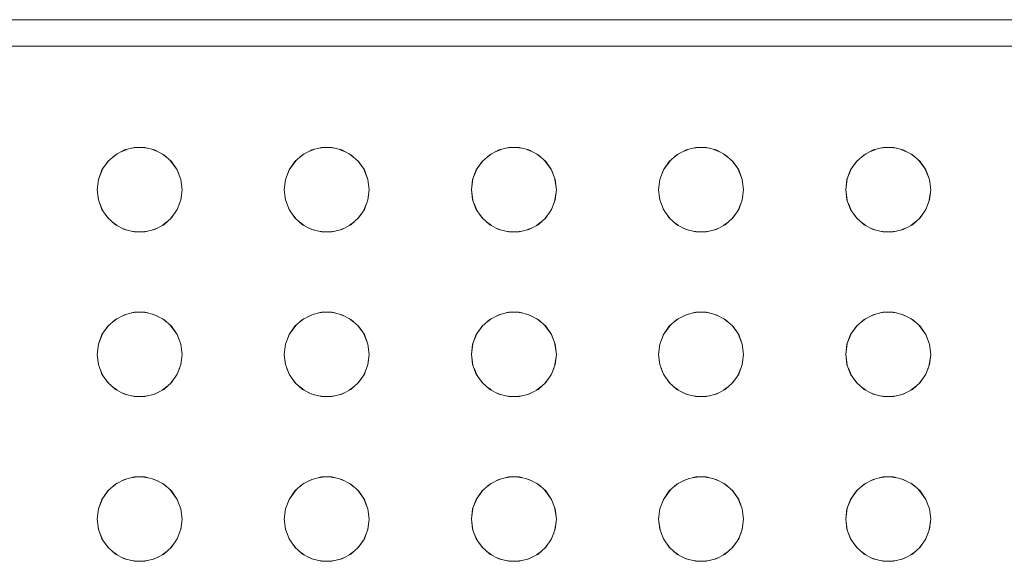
# Model space of a CAD drawing. Header units: millimetres. Extents: x 4480191 to 4481199, y -30324204 to -30323479.
# Tile 169 of 243: x 4480205.336 to 4480205.707, y -30323783.354 to -30323783.15. Entities that reach past the tile are written whole.
import ezdxf

# ---------------------------------------------------------------- set-up
doc = ezdxf.new("R2010")
doc.units = ezdxf.units.MM
doc.layers.add('IFC-Elemento construtivo genérico-Contorno', color=253, linetype='Continuous', lineweight=5)

msp = doc.modelspace()

# ---------------------------------------------------------------- linework, layer by layer
at = {"layer": 'IFC-Elemento construtivo genérico-Contorno', "color": 8, "lineweight": 5}
for p, q in [((4480204.98334, -30323783.15026), (4480206.34334, -30323783.15026)), ((4480204.99334, -30323783.16026), (4480206.33334, -30323783.16026)), ((4480205.37228, -30323783.20109), (4480205.3757, -30323783.19931)), ((4480205.37442, -30323783.19998), (4480205.37652, -30323783.1991)), ((4480205.3757, -30323783.19931), (4480205.37944, -30323783.19838)), ((4480205.37825, -30323783.19867), (4480205.38048, -30323783.19838)), ((4480205.37944, -30323783.19838), (4480205.3833, -30323783.19838)), ((4480205.38226, -30323783.19838), (4480205.38449, -30323783.19867)), ((4480205.3833, -30323783.19838), (4480205.38704, -30323783.19931)), ((4480205.38622, -30323783.1991), (4480205.38832, -30323783.19997)), ((4480205.38704, -30323783.19931), (4480205.39046, -30323783.20109)), ((4480205.44277, -30323783.20109), (4480205.44619, -30323783.19931)), ((4480205.44491, -30323783.19997), (4480205.44701, -30323783.1991)), ((4480205.44619, -30323783.19931), (4480205.44993, -30323783.19838)), ((4480205.44875, -30323783.19867), (4480205.45098, -30323783.19838)), ((4480205.44993, -30323783.19838), (4480205.45379, -30323783.19838)), ((4480205.45275, -30323783.19838), (4480205.45498, -30323783.19867)), ((4480205.45379, -30323783.19838), (4480205.45754, -30323783.19931)), ((4480205.45671, -30323783.1991), (4480205.45881, -30323783.19997)), ((4480205.45754, -30323783.19931), (4480205.46095, -30323783.20109)), ((4480205.51327, -30323783.20109), (4480205.51668, -30323783.19931)), ((4480205.5154, -30323783.19998), (4480205.51751, -30323783.1991)), ((4480205.51668, -30323783.19931), (4480205.52043, -30323783.19838)), ((4480205.51924, -30323783.19867), (4480205.52147, -30323783.19838)), ((4480205.52043, -30323783.19838), (4480205.52428, -30323783.19838)), ((4480205.52324, -30323783.19838), (4480205.52547, -30323783.19867)), ((4480205.52428, -30323783.19838), (4480205.52803, -30323783.19931)), ((4480205.52721, -30323783.1991), (4480205.5293, -30323783.19997)), ((4480205.52803, -30323783.19931), (4480205.53144, -30323783.20109)), ((4480205.58376, -30323783.20109), (4480205.58717, -30323783.19931)), ((4480205.5859, -30323783.19997), (4480205.588, -30323783.1991)), ((4480205.58717, -30323783.19931), (4480205.59092, -30323783.19838)), ((4480205.58973, -30323783.19867), (4480205.59196, -30323783.19838)), ((4480205.59092, -30323783.19838), (4480205.59478, -30323783.19838)), ((4480205.59374, -30323783.19838), (4480205.59596, -30323783.19867)), ((4480205.59478, -30323783.19838), (4480205.59852, -30323783.19931)), ((4480205.5977, -30323783.1991), (4480205.5998, -30323783.19997)), ((4480205.59852, -30323783.19931), (4480205.60194, -30323783.20109)), ((4480205.65425, -30323783.20109), (4480205.65766, -30323783.19931)), ((4480205.65639, -30323783.19998), (4480205.65849, -30323783.1991)), ((4480205.65766, -30323783.19931), (4480205.66141, -30323783.19838)), ((4480205.66022, -30323783.19867), (4480205.66245, -30323783.19838)), ((4480205.66141, -30323783.19838), (4480205.66527, -30323783.19838)), ((4480205.66423, -30323783.19838), (4480205.66645, -30323783.19867)), ((4480205.66527, -30323783.19838), (4480205.66901, -30323783.19931)), ((4480205.66819, -30323783.1991), (4480205.67028, -30323783.19997)), ((4480205.66901, -30323783.19931), (4480205.67243, -30323783.20109)), ((4480205.36721, -30323783.20683), (4480205.36981, -30323783.20328)), ((4480205.36939, -30323783.20365), (4480205.37228, -30323783.20109)), ((4480205.37103, -30323783.20221), (4480205.3729, -30323783.20077)), ((4480205.38984, -30323783.20077), (4480205.39171, -30323783.20221)), ((4480205.39046, -30323783.20109), (4480205.39335, -30323783.20365)), ((4480205.39293, -30323783.20328), (4480205.39554, -30323783.20683)), ((4480205.4377, -30323783.20683), (4480205.44031, -30323783.20328)), ((4480205.43989, -30323783.20365), (4480205.44277, -30323783.20109)), ((4480205.44151, -30323783.20222), (4480205.44339, -30323783.20077)), ((4480205.46033, -30323783.20077), (4480205.46221, -30323783.20221)), ((4480205.46095, -30323783.20109), (4480205.46384, -30323783.20365)), ((4480205.46342, -30323783.20328), (4480205.46603, -30323783.20683)), ((4480205.50819, -30323783.20683), (4480205.51079, -30323783.20328)), ((4480205.51038, -30323783.20365), (4480205.51327, -30323783.20109)), ((4480205.51201, -30323783.20221), (4480205.51389, -30323783.20077)), ((4480205.53082, -30323783.20077), (4480205.5327, -30323783.20221)), ((4480205.53144, -30323783.20109), (4480205.53433, -30323783.20365)), ((4480205.53392, -30323783.20328), (4480205.53652, -30323783.20683)), ((4480205.57868, -30323783.20683), (4480205.58129, -30323783.20328)), ((4480205.58087, -30323783.20365), (4480205.58376, -30323783.20109)), ((4480205.5825, -30323783.20222), (4480205.58438, -30323783.20077)), ((4480205.60132, -30323783.20077), (4480205.60319, -30323783.20221)), ((4480205.60194, -30323783.20109), (4480205.60482, -30323783.20365)), ((4480205.60441, -30323783.20328), (4480205.60701, -30323783.20683)), ((4480205.64917, -30323783.20683), (4480205.65178, -30323783.20328)), ((4480205.65136, -30323783.20365), (4480205.65425, -30323783.20109)), ((4480205.653, -30323783.20221), (4480205.65487, -30323783.20077)), ((4480205.67181, -30323783.20077), (4480205.67368, -30323783.20221)), ((4480205.67243, -30323783.20109), (4480205.67532, -30323783.20365)), ((4480205.6749, -30323783.20328), (4480205.67751, -30323783.20683)), ((4480205.36584, -30323783.21044), (4480205.3674, -30323783.20657)), ((4480205.36584, -30323783.21044), (4480205.36721, -30323783.20683)), ((4480205.36721, -30323783.20683), (4480205.36939, -30323783.20365)), ((4480205.39335, -30323783.20365), (4480205.39554, -30323783.20683)), ((4480205.39535, -30323783.20657), (4480205.39691, -30323783.21044)), ((4480205.39554, -30323783.20683), (4480205.39691, -30323783.21044)), ((4480205.43633, -30323783.21044), (4480205.43789, -30323783.20657)), ((4480205.43633, -30323783.21044), (4480205.4377, -30323783.20683)), ((4480205.4377, -30323783.20683), (4480205.43989, -30323783.20365)), ((4480205.46384, -30323783.20365), (4480205.46603, -30323783.20683)), ((4480205.46584, -30323783.20657), (4480205.4674, -30323783.21044)), ((4480205.46603, -30323783.20683), (4480205.4674, -30323783.21044)), ((4480205.50682, -30323783.21044), (4480205.50838, -30323783.20656)), ((4480205.50682, -30323783.21044), (4480205.50819, -30323783.20683)), ((4480205.50819, -30323783.20683), (4480205.51038, -30323783.20365)), ((4480205.53433, -30323783.20365), (4480205.53652, -30323783.20683)), ((4480205.53633, -30323783.20657), (4480205.53789, -30323783.21044)), ((4480205.53652, -30323783.20683), (4480205.53789, -30323783.21044)), ((4480205.57731, -30323783.21044), (4480205.57887, -30323783.20657)), ((4480205.57731, -30323783.21044), (4480205.57868, -30323783.20683)), ((4480205.57868, -30323783.20683), (4480205.58087, -30323783.20365)), ((4480205.60482, -30323783.20365), (4480205.60701, -30323783.20683)), ((4480205.60682, -30323783.20656), (4480205.60838, -30323783.21044)), ((4480205.60701, -30323783.20683), (4480205.60838, -30323783.21044)), ((4480205.6478, -30323783.21044), (4480205.64937, -30323783.20656)), ((4480205.6478, -30323783.21044), (4480205.64917, -30323783.20683)), ((4480205.64917, -30323783.20683), (4480205.65136, -30323783.20365)), ((4480205.67532, -30323783.20365), (4480205.67751, -30323783.20683)), ((4480205.67731, -30323783.20657), (4480205.67887, -30323783.21044)), ((4480205.67751, -30323783.20683), (4480205.67887, -30323783.21044)), ((4480205.36537, -30323783.21427), (4480205.36589, -30323783.21029)), ((4480205.36537, -30323783.21427), (4480205.36584, -30323783.21044)), ((4480205.39685, -30323783.21029), (4480205.39737, -30323783.21427)), ((4480205.39691, -30323783.21044), (4480205.39737, -30323783.21427)), ((4480205.43586, -30323783.21427), (4480205.43639, -30323783.21029)), ((4480205.43586, -30323783.21427), (4480205.43633, -30323783.21044)), ((4480205.46734, -30323783.21029), (4480205.46786, -30323783.21427)), ((4480205.4674, -30323783.21044), (4480205.46786, -30323783.21427)), ((4480205.50636, -30323783.21427), (4480205.50688, -30323783.21029)), ((4480205.50636, -30323783.21427), (4480205.50682, -30323783.21044)), ((4480205.53783, -30323783.21029), (4480205.53835, -30323783.21427)), ((4480205.53789, -30323783.21044), (4480205.53835, -30323783.21427)), ((4480205.57685, -30323783.21427), (4480205.57737, -30323783.21029)), ((4480205.57685, -30323783.21427), (4480205.57731, -30323783.21044)), ((4480205.60832, -30323783.21029), (4480205.60885, -30323783.21427)), ((4480205.60838, -30323783.21044), (4480205.60885, -30323783.21427)), ((4480205.64734, -30323783.21427), (4480205.64786, -30323783.21029)), ((4480205.64734, -30323783.21427), (4480205.6478, -30323783.21044)), ((4480205.67882, -30323783.21029), (4480205.67934, -30323783.21427)), ((4480205.67887, -30323783.21044), (4480205.67934, -30323783.21427)), ((4480205.36537, -30323783.21427), (4480205.3659, -30323783.21825)), ((4480205.36537, -30323783.21427), (4480205.36584, -30323783.2181)), ((4480205.39685, -30323783.21825), (4480205.39737, -30323783.21427)), ((4480205.39691, -30323783.2181), (4480205.39737, -30323783.21427)), ((4480205.43586, -30323783.21427), (4480205.43639, -30323783.21825)), ((4480205.43586, -30323783.21427), (4480205.43633, -30323783.2181)), ((4480205.46734, -30323783.21825), (4480205.46786, -30323783.21427)), ((4480205.4674, -30323783.2181), (4480205.46786, -30323783.21427)), ((4480205.50636, -30323783.21427), (4480205.50688, -30323783.21825)), ((4480205.50636, -30323783.21427), (4480205.50682, -30323783.2181)), ((4480205.53783, -30323783.21825), (4480205.53835, -30323783.21427)), ((4480205.53789, -30323783.2181), (4480205.53835, -30323783.21427)), ((4480205.57685, -30323783.21427), (4480205.57737, -30323783.21825)), ((4480205.57685, -30323783.21427), (4480205.57731, -30323783.2181)), ((4480205.60832, -30323783.21825), (4480205.60885, -30323783.21427)), ((4480205.60838, -30323783.2181), (4480205.60885, -30323783.21427)), ((4480205.64734, -30323783.21427), (4480205.64786, -30323783.21825)), ((4480205.64734, -30323783.21427), (4480205.6478, -30323783.2181)), ((4480205.67881, -30323783.21825), (4480205.67934, -30323783.21427)), ((4480205.67887, -30323783.2181), (4480205.67934, -30323783.21427)), ((4480205.36584, -30323783.2181), (4480205.36721, -30323783.2217)), ((4480205.39554, -30323783.2217), (4480205.39691, -30323783.2181)), ((4480205.43633, -30323783.2181), (4480205.4377, -30323783.2217)), ((4480205.46603, -30323783.2217), (4480205.4674, -30323783.2181)), ((4480205.50682, -30323783.2181), (4480205.50819, -30323783.2217)), ((4480205.53652, -30323783.2217), (4480205.53789, -30323783.2181)), ((4480205.57731, -30323783.2181), (4480205.57868, -30323783.2217)), ((4480205.60701, -30323783.2217), (4480205.60838, -30323783.2181)), ((4480205.6478, -30323783.2181), (4480205.64917, -30323783.2217)), ((4480205.67751, -30323783.2217), (4480205.67887, -30323783.2181)), ((4480205.36637, -30323783.21951), (4480205.36739, -30323783.22197)), ((4480205.36721, -30323783.2217), (4480205.36939, -30323783.22487)), ((4480205.39335, -30323783.22487), (4480205.39554, -30323783.2217)), ((4480205.39535, -30323783.22197), (4480205.39637, -30323783.21951)), ((4480205.43687, -30323783.21951), (4480205.43789, -30323783.22197)), ((4480205.4377, -30323783.2217), (4480205.43989, -30323783.22487)), ((4480205.46384, -30323783.22487), (4480205.46603, -30323783.2217)), ((4480205.46584, -30323783.22197), (4480205.46686, -30323783.21951)), ((4480205.50735, -30323783.21949), (4480205.50838, -30323783.22198)), ((4480205.50819, -30323783.2217), (4480205.51038, -30323783.22487)), ((4480205.53433, -30323783.22487), (4480205.53652, -30323783.2217)), ((4480205.53633, -30323783.22197), (4480205.53735, -30323783.21951)), ((4480205.57785, -30323783.21951), (4480205.57887, -30323783.22197)), ((4480205.57868, -30323783.2217), (4480205.58087, -30323783.22487)), ((4480205.60482, -30323783.22487), (4480205.60701, -30323783.2217)), ((4480205.60682, -30323783.22198), (4480205.60785, -30323783.21949)), ((4480205.64833, -30323783.21949), (4480205.64937, -30323783.22198)), ((4480205.64917, -30323783.2217), (4480205.65136, -30323783.22487)), ((4480205.67532, -30323783.22487), (4480205.67751, -30323783.2217)), ((4480205.67732, -30323783.22197), (4480205.67834, -30323783.21951)), ((4480205.36831, -30323783.2233), (4480205.36978, -30323783.22521)), ((4480205.36939, -30323783.22487), (4480205.37228, -30323783.22743)), ((4480205.39046, -30323783.22743), (4480205.39335, -30323783.22487)), ((4480205.39297, -30323783.22521), (4480205.39443, -30323783.2233)), ((4480205.4388, -30323783.22329), (4480205.44027, -30323783.22521)), ((4480205.43989, -30323783.22487), (4480205.44277, -30323783.22743)), ((4480205.46095, -30323783.22743), (4480205.46384, -30323783.22487)), ((4480205.46346, -30323783.22521), (4480205.46492, -30323783.22331)), ((4480205.50929, -30323783.22329), (4480205.51076, -30323783.22521)), ((4480205.51038, -30323783.22487), (4480205.51327, -30323783.22743)), ((4480205.53144, -30323783.22743), (4480205.53433, -30323783.22487)), ((4480205.53395, -30323783.22521), (4480205.53541, -30323783.2233)), ((4480205.57978, -30323783.22329), (4480205.58126, -30323783.22521)), ((4480205.58087, -30323783.22487), (4480205.58376, -30323783.22743)), ((4480205.60194, -30323783.22743), (4480205.60482, -30323783.22487)), ((4480205.60444, -30323783.22521), (4480205.60592, -30323783.22329)), ((4480205.65027, -30323783.22329), (4480205.65174, -30323783.22521)), ((4480205.65136, -30323783.22487), (4480205.65425, -30323783.22743)), ((4480205.67243, -30323783.22743), (4480205.67532, -30323783.22487)), ((4480205.67493, -30323783.22521), (4480205.6764, -30323783.2233)), ((4480205.37106, -30323783.22635), (4480205.37288, -30323783.22774)), ((4480205.37228, -30323783.22743), (4480205.3757, -30323783.22923)), ((4480205.37443, -30323783.22856), (4480205.37656, -30323783.22944)), ((4480205.3757, -30323783.22923), (4480205.37944, -30323783.23015)), ((4480205.3833, -30323783.23015), (4480205.38704, -30323783.22923)), ((4480205.38619, -30323783.22943), (4480205.38831, -30323783.22856)), ((4480205.38704, -30323783.22923), (4480205.39046, -30323783.22743)), ((4480205.38987, -30323783.22774), (4480205.39169, -30323783.22635)), ((4480205.44154, -30323783.22634), (4480205.44337, -30323783.22774)), ((4480205.44277, -30323783.22743), (4480205.44619, -30323783.22923)), ((4480205.44492, -30323783.22856), (4480205.44705, -30323783.22944)), ((4480205.44619, -30323783.22923), (4480205.44993, -30323783.23015)), ((4480205.45379, -30323783.23015), (4480205.45754, -30323783.22923)), ((4480205.45668, -30323783.22944), (4480205.4588, -30323783.22856)), ((4480205.45754, -30323783.22923), (4480205.46095, -30323783.22743)), ((4480205.46036, -30323783.22774), (4480205.46218, -30323783.22634)), ((4480205.51204, -30323783.22635), (4480205.51386, -30323783.22774)), ((4480205.51327, -30323783.22743), (4480205.51668, -30323783.22923)), ((4480205.51541, -30323783.22856), (4480205.51754, -30323783.22944)), ((4480205.51668, -30323783.22923), (4480205.52043, -30323783.23015)), ((4480205.52428, -30323783.23015), (4480205.52803, -30323783.22923)), ((4480205.52717, -30323783.22943), (4480205.52929, -30323783.22856)), ((4480205.52803, -30323783.22923), (4480205.53144, -30323783.22743)), ((4480205.53085, -30323783.22774), (4480205.53267, -30323783.22635)), ((4480205.58252, -30323783.22634), (4480205.58435, -30323783.22774)), ((4480205.58376, -30323783.22743), (4480205.58717, -30323783.22923)), ((4480205.58591, -30323783.22856), (4480205.58804, -30323783.22944)), ((4480205.58717, -30323783.22923), (4480205.59092, -30323783.23015)), ((4480205.59478, -30323783.23015), (4480205.59852, -30323783.22923)), ((4480205.59766, -30323783.22944), (4480205.59979, -30323783.22856)), ((4480205.59852, -30323783.22923), (4480205.60194, -30323783.22743)), ((4480205.60134, -30323783.22774), (4480205.60317, -30323783.22634)), ((4480205.65302, -30323783.22635), (4480205.65484, -30323783.22774)), ((4480205.65425, -30323783.22743), (4480205.65766, -30323783.22923)), ((4480205.65639, -30323783.22856), (4480205.65853, -30323783.22944)), ((4480205.65766, -30323783.22923), (4480205.66141, -30323783.23015)), ((4480205.66527, -30323783.23015), (4480205.66901, -30323783.22923)), ((4480205.66816, -30323783.22943), (4480205.67028, -30323783.22856)), ((4480205.66901, -30323783.22923), (4480205.67243, -30323783.22743)), ((4480205.67184, -30323783.22774), (4480205.67366, -30323783.22635)), ((4480205.37823, -30323783.22984), (4480205.38048, -30323783.23015)), ((4480205.37944, -30323783.23015), (4480205.3833, -30323783.23015)), ((4480205.38226, -30323783.23015), (4480205.38451, -30323783.22985)), ((4480205.44872, -30323783.22984), (4480205.45098, -30323783.23015)), ((4480205.44993, -30323783.23015), (4480205.45379, -30323783.23015)), ((4480205.45275, -30323783.23015), (4480205.45501, -30323783.22984)), ((4480205.51921, -30323783.22984), (4480205.52147, -30323783.23015)), ((4480205.52043, -30323783.23015), (4480205.52428, -30323783.23015)), ((4480205.52324, -30323783.23015), (4480205.5255, -30323783.22985)), ((4480205.5897, -30323783.22984), (4480205.59196, -30323783.23015)), ((4480205.59092, -30323783.23015), (4480205.59478, -30323783.23015)), ((4480205.59374, -30323783.23015), (4480205.59599, -30323783.22984)), ((4480205.66019, -30323783.22984), (4480205.66245, -30323783.23015)), ((4480205.66141, -30323783.23015), (4480205.66527, -30323783.23015)), ((4480205.66423, -30323783.23015), (4480205.66648, -30323783.22985)), ((4480205.37228, -30323783.2631), (4480205.3757, -30323783.26131)), ((4480205.37442, -30323783.26198), (4480205.37652, -30323783.2611)), ((4480205.3757, -30323783.26131), (4480205.37944, -30323783.26038)), ((4480205.37825, -30323783.26067), (4480205.38048, -30323783.26038)), ((4480205.37944, -30323783.26038), (4480205.3833, -30323783.26038)), ((4480205.38226, -30323783.26038), (4480205.38449, -30323783.26067)), ((4480205.3833, -30323783.26038), (4480205.38704, -30323783.26131)), ((4480205.38622, -30323783.2611), (4480205.38832, -30323783.26197)), ((4480205.38704, -30323783.26131), (4480205.39046, -30323783.2631)), ((4480205.44277, -30323783.2631), (4480205.44619, -30323783.26131)), ((4480205.44491, -30323783.26197), (4480205.44701, -30323783.2611)), ((4480205.44619, -30323783.26131), (4480205.44993, -30323783.26038)), ((4480205.44875, -30323783.26067), (4480205.45098, -30323783.26038)), ((4480205.44993, -30323783.26038), (4480205.45379, -30323783.26038)), ((4480205.45275, -30323783.26038), (4480205.45498, -30323783.26067)), ((4480205.45379, -30323783.26038), (4480205.45754, -30323783.26131)), ((4480205.45671, -30323783.2611), (4480205.45881, -30323783.26197)), ((4480205.45754, -30323783.26131), (4480205.46095, -30323783.2631)), ((4480205.51327, -30323783.2631), (4480205.51668, -30323783.26131)), ((4480205.5154, -30323783.26198), (4480205.51751, -30323783.2611)), ((4480205.51668, -30323783.26131), (4480205.52043, -30323783.26038)), ((4480205.51924, -30323783.26067), (4480205.52147, -30323783.26038)), ((4480205.52043, -30323783.26038), (4480205.52428, -30323783.26038)), ((4480205.52324, -30323783.26038), (4480205.52547, -30323783.26067)), ((4480205.52428, -30323783.26038), (4480205.52803, -30323783.26131)), ((4480205.52721, -30323783.2611), (4480205.5293, -30323783.26197)), ((4480205.52803, -30323783.26131), (4480205.53144, -30323783.2631)), ((4480205.58376, -30323783.2631), (4480205.58717, -30323783.26131)), ((4480205.5859, -30323783.26197), (4480205.588, -30323783.2611)), ((4480205.58717, -30323783.26131), (4480205.59092, -30323783.26038)), ((4480205.58973, -30323783.26067), (4480205.59196, -30323783.26038)), ((4480205.59092, -30323783.26038), (4480205.59478, -30323783.26038)), ((4480205.59374, -30323783.26038), (4480205.59596, -30323783.26067)), ((4480205.59478, -30323783.26038), (4480205.59852, -30323783.26131)), ((4480205.5977, -30323783.2611), (4480205.5998, -30323783.26197)), ((4480205.59852, -30323783.26131), (4480205.60194, -30323783.2631)), ((4480205.65425, -30323783.2631), (4480205.65766, -30323783.26131)), ((4480205.65639, -30323783.26198), (4480205.65849, -30323783.2611)), ((4480205.65766, -30323783.26131), (4480205.66141, -30323783.26038)), ((4480205.66022, -30323783.26067), (4480205.66245, -30323783.26038)), ((4480205.66141, -30323783.26038), (4480205.66527, -30323783.26038)), ((4480205.66423, -30323783.26038), (4480205.66645, -30323783.26067)), ((4480205.66527, -30323783.26038), (4480205.66901, -30323783.26131)), ((4480205.66819, -30323783.2611), (4480205.67028, -30323783.26197)), ((4480205.66901, -30323783.26131), (4480205.67243, -30323783.2631)), ((4480205.36721, -30323783.26883), (4480205.36981, -30323783.26528)), ((4480205.36721, -30323783.26883), (4480205.36939, -30323783.26565)), ((4480205.36939, -30323783.26565), (4480205.37228, -30323783.2631)), ((4480205.37103, -30323783.26421), (4480205.3729, -30323783.26277)), ((4480205.38984, -30323783.26277), (4480205.39171, -30323783.26421)), ((4480205.39046, -30323783.2631), (4480205.39335, -30323783.26565)), ((4480205.39293, -30323783.26528), (4480205.39554, -30323783.26883)), ((4480205.39335, -30323783.26565), (4480205.39554, -30323783.26883)), ((4480205.4377, -30323783.26883), (4480205.44031, -30323783.26528)), ((4480205.4377, -30323783.26883), (4480205.43989, -30323783.26565)), ((4480205.43989, -30323783.26565), (4480205.44277, -30323783.2631)), ((4480205.44151, -30323783.26422), (4480205.44339, -30323783.26277)), ((4480205.46033, -30323783.26277), (4480205.46221, -30323783.26421)), ((4480205.46095, -30323783.2631), (4480205.46384, -30323783.26565)), ((4480205.46342, -30323783.26528), (4480205.46603, -30323783.26883)), ((4480205.46384, -30323783.26565), (4480205.46603, -30323783.26883)), ((4480205.50819, -30323783.26883), (4480205.51079, -30323783.26528)), ((4480205.50819, -30323783.26883), (4480205.51038, -30323783.26565)), ((4480205.51038, -30323783.26565), (4480205.51327, -30323783.2631)), ((4480205.51201, -30323783.26421), (4480205.51389, -30323783.26277)), ((4480205.53082, -30323783.26277), (4480205.5327, -30323783.26421)), ((4480205.53144, -30323783.2631), (4480205.53433, -30323783.26565)), ((4480205.53392, -30323783.26528), (4480205.53652, -30323783.26883)), ((4480205.53433, -30323783.26565), (4480205.53652, -30323783.26883)), ((4480205.57868, -30323783.26883), (4480205.58129, -30323783.26528)), ((4480205.57868, -30323783.26883), (4480205.58087, -30323783.26565)), ((4480205.58087, -30323783.26565), (4480205.58376, -30323783.2631)), ((4480205.5825, -30323783.26422), (4480205.58438, -30323783.26277)), ((4480205.60132, -30323783.26277), (4480205.60319, -30323783.26421)), ((4480205.60194, -30323783.2631), (4480205.60482, -30323783.26565)), ((4480205.60441, -30323783.26528), (4480205.60701, -30323783.26883)), ((4480205.60482, -30323783.26565), (4480205.60701, -30323783.26883)), ((4480205.64917, -30323783.26883), (4480205.65178, -30323783.26528)), ((4480205.64917, -30323783.26883), (4480205.65136, -30323783.26565)), ((4480205.65136, -30323783.26565), (4480205.65425, -30323783.2631)), ((4480205.653, -30323783.26421), (4480205.65487, -30323783.26277)), ((4480205.67181, -30323783.26277), (4480205.67368, -30323783.26421)), ((4480205.67243, -30323783.2631), (4480205.67532, -30323783.26565)), ((4480205.6749, -30323783.26528), (4480205.67751, -30323783.26883)), ((4480205.67532, -30323783.26565), (4480205.67751, -30323783.26883)), ((4480205.36584, -30323783.27244), (4480205.36739, -30323783.26858)), ((4480205.36584, -30323783.27244), (4480205.36721, -30323783.26883)), ((4480205.39536, -30323783.26858), (4480205.39691, -30323783.27244)), ((4480205.39554, -30323783.26883), (4480205.39691, -30323783.27244)), ((4480205.43633, -30323783.27244), (4480205.43788, -30323783.26858)), ((4480205.43633, -30323783.27244), (4480205.4377, -30323783.26883)), ((4480205.46585, -30323783.26858), (4480205.4674, -30323783.27244)), ((4480205.46603, -30323783.26883), (4480205.4674, -30323783.27244)), ((4480205.50682, -30323783.27244), (4480205.50837, -30323783.26857)), ((4480205.50682, -30323783.27244), (4480205.50819, -30323783.26883)), ((4480205.53634, -30323783.26858), (4480205.53789, -30323783.27244)), ((4480205.53652, -30323783.26883), (4480205.53789, -30323783.27244)), ((4480205.57731, -30323783.27244), (4480205.57886, -30323783.26858)), ((4480205.57731, -30323783.27244), (4480205.57868, -30323783.26883)), ((4480205.60683, -30323783.26857), (4480205.60838, -30323783.27244)), ((4480205.60701, -30323783.26883), (4480205.60838, -30323783.27244)), ((4480205.6478, -30323783.27244), (4480205.64936, -30323783.26857)), ((4480205.6478, -30323783.27244), (4480205.64917, -30323783.26883)), ((4480205.67732, -30323783.26858), (4480205.67887, -30323783.27244)), ((4480205.67751, -30323783.26883), (4480205.67887, -30323783.27244)), ((4480205.36537, -30323783.27627), (4480205.36589, -30323783.27229)), ((4480205.36537, -30323783.27627), (4480205.36584, -30323783.27244)), ((4480205.39685, -30323783.27229), (4480205.39737, -30323783.27627)), ((4480205.39691, -30323783.27244), (4480205.39737, -30323783.27627)), ((4480205.43586, -30323783.27627), (4480205.43639, -30323783.27229)), ((4480205.43586, -30323783.27627), (4480205.43633, -30323783.27244)), ((4480205.46734, -30323783.27229), (4480205.46786, -30323783.27627)), ((4480205.4674, -30323783.27244), (4480205.46786, -30323783.27627)), ((4480205.50636, -30323783.27627), (4480205.50688, -30323783.27229)), ((4480205.50636, -30323783.27627), (4480205.50682, -30323783.27244)), ((4480205.53783, -30323783.27229), (4480205.53835, -30323783.27627)), ((4480205.53789, -30323783.27244), (4480205.53835, -30323783.27627)), ((4480205.57685, -30323783.27627), (4480205.57737, -30323783.27229)), ((4480205.57685, -30323783.27627), (4480205.57731, -30323783.27244)), ((4480205.60832, -30323783.27229), (4480205.60885, -30323783.27627)), ((4480205.60838, -30323783.27244), (4480205.60885, -30323783.27627)), ((4480205.64734, -30323783.27627), (4480205.64786, -30323783.27229)), ((4480205.64734, -30323783.27627), (4480205.6478, -30323783.27244)), ((4480205.67882, -30323783.27229), (4480205.67934, -30323783.27627)), ((4480205.67887, -30323783.27244), (4480205.67934, -30323783.27627)), ((4480205.36537, -30323783.27627), (4480205.3659, -30323783.28025)), ((4480205.36537, -30323783.27627), (4480205.36584, -30323783.2801)), ((4480205.39685, -30323783.28025), (4480205.39737, -30323783.27627)), ((4480205.39691, -30323783.2801), (4480205.39737, -30323783.27627)), ((4480205.43586, -30323783.27627), (4480205.43639, -30323783.28025)), ((4480205.43586, -30323783.27627), (4480205.43633, -30323783.2801)), ((4480205.46734, -30323783.28025), (4480205.46786, -30323783.27627)), ((4480205.4674, -30323783.2801), (4480205.46786, -30323783.27627)), ((4480205.50636, -30323783.27627), (4480205.50688, -30323783.28025)), ((4480205.50636, -30323783.27627), (4480205.50682, -30323783.2801)), ((4480205.53783, -30323783.28025), (4480205.53835, -30323783.27627)), ((4480205.53789, -30323783.2801), (4480205.53835, -30323783.27627)), ((4480205.57685, -30323783.27627), (4480205.57737, -30323783.28025)), ((4480205.57685, -30323783.27627), (4480205.57731, -30323783.2801)), ((4480205.60832, -30323783.28025), (4480205.60885, -30323783.27627)), ((4480205.60838, -30323783.2801), (4480205.60885, -30323783.27627)), ((4480205.64734, -30323783.27627), (4480205.64786, -30323783.28025)), ((4480205.64734, -30323783.27627), (4480205.6478, -30323783.2801)), ((4480205.67881, -30323783.28025), (4480205.67934, -30323783.27627)), ((4480205.67887, -30323783.2801), (4480205.67934, -30323783.27627)), ((4480205.36584, -30323783.2801), (4480205.36721, -30323783.2837)), ((4480205.39554, -30323783.2837), (4480205.39691, -30323783.2801)), ((4480205.43633, -30323783.2801), (4480205.4377, -30323783.2837)), ((4480205.46603, -30323783.2837), (4480205.4674, -30323783.2801)), ((4480205.50682, -30323783.2801), (4480205.50819, -30323783.2837)), ((4480205.53652, -30323783.2837), (4480205.53789, -30323783.2801)), ((4480205.57731, -30323783.2801), (4480205.57868, -30323783.2837)), ((4480205.60701, -30323783.2837), (4480205.60838, -30323783.2801)), ((4480205.6478, -30323783.2801), (4480205.64917, -30323783.2837)), ((4480205.67751, -30323783.2837), (4480205.67887, -30323783.2801)), ((4480205.36637, -30323783.28151), (4480205.36739, -30323783.28397)), ((4480205.36721, -30323783.2837), (4480205.36939, -30323783.28688)), ((4480205.39335, -30323783.28688), (4480205.39554, -30323783.2837)), ((4480205.39535, -30323783.28397), (4480205.39637, -30323783.28151)), ((4480205.43687, -30323783.28151), (4480205.43789, -30323783.28397)), ((4480205.4377, -30323783.2837), (4480205.43989, -30323783.28688)), ((4480205.46384, -30323783.28688), (4480205.46603, -30323783.2837)), ((4480205.46584, -30323783.28397), (4480205.46686, -30323783.28151)), ((4480205.50735, -30323783.28149), (4480205.50838, -30323783.28398)), ((4480205.50819, -30323783.2837), (4480205.51038, -30323783.28688)), ((4480205.53433, -30323783.28688), (4480205.53652, -30323783.2837)), ((4480205.53633, -30323783.28397), (4480205.53735, -30323783.28151)), ((4480205.57785, -30323783.28151), (4480205.57887, -30323783.28397)), ((4480205.57868, -30323783.2837), (4480205.58087, -30323783.28688)), ((4480205.60482, -30323783.28688), (4480205.60701, -30323783.2837)), ((4480205.60682, -30323783.28398), (4480205.60785, -30323783.28149)), ((4480205.64833, -30323783.28149), (4480205.64937, -30323783.28398)), ((4480205.64917, -30323783.2837), (4480205.65136, -30323783.28688)), ((4480205.67532, -30323783.28688), (4480205.67751, -30323783.2837)), ((4480205.67732, -30323783.28397), (4480205.67834, -30323783.28151)), ((4480205.36831, -30323783.2853), (4480205.36978, -30323783.28722)), ((4480205.36939, -30323783.28688), (4480205.37228, -30323783.28943)), ((4480205.37106, -30323783.28835), (4480205.37288, -30323783.28975)), ((4480205.38987, -30323783.28975), (4480205.39169, -30323783.28835)), ((4480205.39046, -30323783.28943), (4480205.39335, -30323783.28688)), ((4480205.39297, -30323783.28722), (4480205.39443, -30323783.2853)), ((4480205.4388, -30323783.28529), (4480205.44027, -30323783.28722)), ((4480205.43989, -30323783.28688), (4480205.44277, -30323783.28943)), ((4480205.44154, -30323783.28834), (4480205.44337, -30323783.28975)), ((4480205.46036, -30323783.28975), (4480205.46218, -30323783.28834)), ((4480205.46095, -30323783.28943), (4480205.46384, -30323783.28688)), ((4480205.46346, -30323783.28722), (4480205.46492, -30323783.28531)), ((4480205.50929, -30323783.28529), (4480205.51076, -30323783.28722)), ((4480205.51038, -30323783.28688), (4480205.51327, -30323783.28943)), ((4480205.51204, -30323783.28835), (4480205.51386, -30323783.28975)), ((4480205.53085, -30323783.28975), (4480205.53267, -30323783.28835)), ((4480205.53144, -30323783.28943), (4480205.53433, -30323783.28688)), ((4480205.53395, -30323783.28722), (4480205.53541, -30323783.2853)), ((4480205.57978, -30323783.28529), (4480205.58126, -30323783.28722)), ((4480205.58087, -30323783.28688), (4480205.58376, -30323783.28943)), ((4480205.58252, -30323783.28834), (4480205.58435, -30323783.28975)), ((4480205.60134, -30323783.28975), (4480205.60317, -30323783.28834)), ((4480205.60194, -30323783.28943), (4480205.60482, -30323783.28688)), ((4480205.60444, -30323783.28722), (4480205.60592, -30323783.28529)), ((4480205.65027, -30323783.28529), (4480205.65174, -30323783.28722)), ((4480205.65136, -30323783.28688), (4480205.65425, -30323783.28943)), ((4480205.65302, -30323783.28835), (4480205.65484, -30323783.28975)), ((4480205.67184, -30323783.28975), (4480205.67366, -30323783.28835)), ((4480205.67243, -30323783.28943), (4480205.67532, -30323783.28688)), ((4480205.67493, -30323783.28722), (4480205.6764, -30323783.2853)), ((4480205.37228, -30323783.28943), (4480205.3757, -30323783.29123)), ((4480205.37443, -30323783.29057), (4480205.37656, -30323783.29145)), ((4480205.3757, -30323783.29123), (4480205.37944, -30323783.29215)), ((4480205.37823, -30323783.29185), (4480205.38048, -30323783.29215)), ((4480205.37944, -30323783.29215), (4480205.3833, -30323783.29215)), ((4480205.38226, -30323783.29215), (4480205.38451, -30323783.29186)), ((4480205.3833, -30323783.29215), (4480205.38704, -30323783.29123)), ((4480205.38619, -30323783.29144), (4480205.38831, -30323783.29057)), ((4480205.38704, -30323783.29123), (4480205.39046, -30323783.28943)), ((4480205.44277, -30323783.28943), (4480205.44619, -30323783.29123)), ((4480205.44492, -30323783.29057), (4480205.44705, -30323783.29145)), ((4480205.44619, -30323783.29123), (4480205.44993, -30323783.29215)), ((4480205.44872, -30323783.29185), (4480205.45098, -30323783.29215)), ((4480205.44993, -30323783.29215), (4480205.45379, -30323783.29215)), ((4480205.45275, -30323783.29215), (4480205.45501, -30323783.29185)), ((4480205.45379, -30323783.29215), (4480205.45754, -30323783.29123)), ((4480205.45668, -30323783.29145), (4480205.4588, -30323783.29057)), ((4480205.45754, -30323783.29123), (4480205.46095, -30323783.28943)), ((4480205.51327, -30323783.28943), (4480205.51668, -30323783.29123)), ((4480205.51541, -30323783.29057), (4480205.51754, -30323783.29145)), ((4480205.51668, -30323783.29123), (4480205.52043, -30323783.29215)), ((4480205.51921, -30323783.29185), (4480205.52147, -30323783.29215)), ((4480205.52043, -30323783.29215), (4480205.52428, -30323783.29215)), ((4480205.52324, -30323783.29215), (4480205.5255, -30323783.29186)), ((4480205.52428, -30323783.29215), (4480205.52803, -30323783.29123)), ((4480205.52717, -30323783.29144), (4480205.52929, -30323783.29057)), ((4480205.52803, -30323783.29123), (4480205.53144, -30323783.28943)), ((4480205.58376, -30323783.28943), (4480205.58717, -30323783.29123)), ((4480205.58591, -30323783.29057), (4480205.58804, -30323783.29145)), ((4480205.58717, -30323783.29123), (4480205.59092, -30323783.29215)), ((4480205.5897, -30323783.29185), (4480205.59196, -30323783.29215)), ((4480205.59092, -30323783.29215), (4480205.59478, -30323783.29215)), ((4480205.59374, -30323783.29215), (4480205.59599, -30323783.29185)), ((4480205.59478, -30323783.29215), (4480205.59852, -30323783.29123)), ((4480205.59766, -30323783.29145), (4480205.59979, -30323783.29057)), ((4480205.59852, -30323783.29123), (4480205.60194, -30323783.28943)), ((4480205.65425, -30323783.28943), (4480205.65766, -30323783.29123)), ((4480205.65639, -30323783.29057), (4480205.65853, -30323783.29145)), ((4480205.65766, -30323783.29123), (4480205.66141, -30323783.29215)), ((4480205.66019, -30323783.29185), (4480205.66245, -30323783.29215)), ((4480205.66141, -30323783.29215), (4480205.66527, -30323783.29215)), ((4480205.66423, -30323783.29215), (4480205.66648, -30323783.29186)), ((4480205.66527, -30323783.29215), (4480205.66901, -30323783.29123)), ((4480205.66816, -30323783.29144), (4480205.67028, -30323783.29057)), ((4480205.66901, -30323783.29123), (4480205.67243, -30323783.28943)), ((4480205.36939, -30323783.32766), (4480205.37228, -30323783.3251)), ((4480205.37103, -30323783.32621), (4480205.3729, -30323783.32478)), ((4480205.37228, -30323783.3251), (4480205.3757, -30323783.32331)), ((4480205.37442, -30323783.32398), (4480205.37652, -30323783.32311)), ((4480205.3757, -30323783.32331), (4480205.37944, -30323783.32238)), ((4480205.37825, -30323783.32268), (4480205.38048, -30323783.32238)), ((4480205.37944, -30323783.32238), (4480205.3833, -30323783.32238)), ((4480205.38226, -30323783.32238), (4480205.38449, -30323783.32268)), ((4480205.3833, -30323783.32238), (4480205.38704, -30323783.32331)), ((4480205.38622, -30323783.32311), (4480205.38832, -30323783.32397)), ((4480205.38704, -30323783.32331), (4480205.39046, -30323783.3251)), ((4480205.38984, -30323783.32478), (4480205.39171, -30323783.32621)), ((4480205.39046, -30323783.3251), (4480205.39335, -30323783.32766)), ((4480205.43989, -30323783.32766), (4480205.44277, -30323783.3251)), ((4480205.44151, -30323783.32622), (4480205.44339, -30323783.32478)), ((4480205.44277, -30323783.3251), (4480205.44619, -30323783.32331)), ((4480205.44491, -30323783.32397), (4480205.44701, -30323783.32311)), ((4480205.44619, -30323783.32331), (4480205.44993, -30323783.32238)), ((4480205.44875, -30323783.32268), (4480205.45098, -30323783.32238)), ((4480205.44993, -30323783.32238), (4480205.45379, -30323783.32238)), ((4480205.45275, -30323783.32238), (4480205.45498, -30323783.32268)), ((4480205.45379, -30323783.32238), (4480205.45754, -30323783.32331)), ((4480205.45671, -30323783.32311), (4480205.45881, -30323783.32397)), ((4480205.45754, -30323783.32331), (4480205.46095, -30323783.3251)), ((4480205.46033, -30323783.32478), (4480205.46221, -30323783.32621)), ((4480205.46095, -30323783.3251), (4480205.46384, -30323783.32766)), ((4480205.51038, -30323783.32766), (4480205.51327, -30323783.3251)), ((4480205.51201, -30323783.32621), (4480205.51389, -30323783.32478)), ((4480205.51327, -30323783.3251), (4480205.51668, -30323783.32331)), ((4480205.5154, -30323783.32398), (4480205.51751, -30323783.32311)), ((4480205.51668, -30323783.32331), (4480205.52043, -30323783.32238)), ((4480205.51924, -30323783.32268), (4480205.52147, -30323783.32238)), ((4480205.52043, -30323783.32238), (4480205.52428, -30323783.32238)), ((4480205.52324, -30323783.32238), (4480205.52547, -30323783.32268)), ((4480205.52428, -30323783.32238), (4480205.52803, -30323783.32331)), ((4480205.52721, -30323783.32311), (4480205.5293, -30323783.32397)), ((4480205.52803, -30323783.32331), (4480205.53144, -30323783.3251)), ((4480205.53082, -30323783.32478), (4480205.5327, -30323783.32621)), ((4480205.53144, -30323783.3251), (4480205.53433, -30323783.32766)), ((4480205.58087, -30323783.32766), (4480205.58376, -30323783.3251)), ((4480205.5825, -30323783.32622), (4480205.58438, -30323783.32478)), ((4480205.58376, -30323783.3251), (4480205.58717, -30323783.32331)), ((4480205.5859, -30323783.32397), (4480205.588, -30323783.32311)), ((4480205.58717, -30323783.32331), (4480205.59092, -30323783.32238)), ((4480205.58973, -30323783.32268), (4480205.59196, -30323783.32238)), ((4480205.59092, -30323783.32238), (4480205.59478, -30323783.32238)), ((4480205.59374, -30323783.32238), (4480205.59596, -30323783.32268)), ((4480205.59478, -30323783.32238), (4480205.59852, -30323783.32331)), ((4480205.5977, -30323783.32311), (4480205.5998, -30323783.32397)), ((4480205.59852, -30323783.32331), (4480205.60194, -30323783.3251)), ((4480205.60132, -30323783.32478), (4480205.60319, -30323783.32621)), ((4480205.60194, -30323783.3251), (4480205.60482, -30323783.32766)), ((4480205.65136, -30323783.32766), (4480205.65425, -30323783.3251)), ((4480205.653, -30323783.32621), (4480205.65487, -30323783.32478)), ((4480205.65425, -30323783.3251), (4480205.65766, -30323783.32331)), ((4480205.65639, -30323783.32398), (4480205.65849, -30323783.32311)), ((4480205.65766, -30323783.32331), (4480205.66141, -30323783.32238)), ((4480205.66022, -30323783.32268), (4480205.66245, -30323783.32238)), ((4480205.66141, -30323783.32238), (4480205.66527, -30323783.32238)), ((4480205.66423, -30323783.32238), (4480205.66645, -30323783.32268)), ((4480205.66527, -30323783.32238), (4480205.66901, -30323783.32331)), ((4480205.66819, -30323783.32311), (4480205.67028, -30323783.32397)), ((4480205.66901, -30323783.32331), (4480205.67243, -30323783.3251)), ((4480205.67181, -30323783.32478), (4480205.67368, -30323783.32621)), ((4480205.67243, -30323783.3251), (4480205.67532, -30323783.32766)), ((4480205.36721, -30323783.33083), (4480205.36981, -30323783.32729)), ((4480205.36721, -30323783.33083), (4480205.36939, -30323783.32766)), ((4480205.39293, -30323783.32729), (4480205.39554, -30323783.33083)), ((4480205.39335, -30323783.32766), (4480205.39554, -30323783.33083)), ((4480205.4377, -30323783.33083), (4480205.44031, -30323783.32729)), ((4480205.4377, -30323783.33083), (4480205.43989, -30323783.32766)), ((4480205.46342, -30323783.32729), (4480205.46603, -30323783.33083)), ((4480205.46384, -30323783.32766), (4480205.46603, -30323783.33083)), ((4480205.50819, -30323783.33083), (4480205.51079, -30323783.32729)), ((4480205.50819, -30323783.33083), (4480205.51038, -30323783.32766)), ((4480205.53392, -30323783.32729), (4480205.53652, -30323783.33083)), ((4480205.53433, -30323783.32766), (4480205.53652, -30323783.33083)), ((4480205.57868, -30323783.33083), (4480205.58129, -30323783.32729)), ((4480205.57868, -30323783.33083), (4480205.58087, -30323783.32766)), ((4480205.60441, -30323783.32729), (4480205.60701, -30323783.33083)), ((4480205.60482, -30323783.32766), (4480205.60701, -30323783.33083)), ((4480205.64917, -30323783.33083), (4480205.65178, -30323783.32729)), ((4480205.64917, -30323783.33083), (4480205.65136, -30323783.32766)), ((4480205.6749, -30323783.32729), (4480205.67751, -30323783.33083)), ((4480205.67532, -30323783.32766), (4480205.67751, -30323783.33083)), ((4480205.36584, -30323783.33443), (4480205.36739, -30323783.33059)), ((4480205.36584, -30323783.33443), (4480205.36721, -30323783.33083)), ((4480205.39536, -30323783.33059), (4480205.39691, -30323783.33443)), ((4480205.39554, -30323783.33083), (4480205.39691, -30323783.33443)), ((4480205.43633, -30323783.33443), (4480205.43788, -30323783.33059)), ((4480205.43633, -30323783.33443), (4480205.4377, -30323783.33083)), ((4480205.46585, -30323783.33059), (4480205.4674, -30323783.33443)), ((4480205.46603, -30323783.33083), (4480205.4674, -30323783.33443)), ((4480205.50682, -30323783.33443), (4480205.50837, -30323783.33058)), ((4480205.50682, -30323783.33443), (4480205.50819, -30323783.33083)), ((4480205.53634, -30323783.33059), (4480205.53789, -30323783.33443)), ((4480205.53652, -30323783.33083), (4480205.53789, -30323783.33443)), ((4480205.57731, -30323783.33443), (4480205.57886, -30323783.33059)), ((4480205.57731, -30323783.33443), (4480205.57868, -30323783.33083)), ((4480205.60683, -30323783.33058), (4480205.60838, -30323783.33443)), ((4480205.60701, -30323783.33083), (4480205.60838, -30323783.33443)), ((4480205.6478, -30323783.33443), (4480205.64936, -30323783.33058)), ((4480205.6478, -30323783.33443), (4480205.64917, -30323783.33083)), ((4480205.67732, -30323783.33059), (4480205.67887, -30323783.33443)), ((4480205.67751, -30323783.33083), (4480205.67887, -30323783.33443)), ((4480205.36537, -30323783.33826), (4480205.36589, -30323783.33429)), ((4480205.36537, -30323783.33826), (4480205.36584, -30323783.33443)), ((4480205.39685, -30323783.33429), (4480205.39737, -30323783.33826)), ((4480205.39691, -30323783.33443), (4480205.39737, -30323783.33826)), ((4480205.43586, -30323783.33826), (4480205.43639, -30323783.33429)), ((4480205.43586, -30323783.33826), (4480205.43633, -30323783.33443)), ((4480205.46734, -30323783.33429), (4480205.46786, -30323783.33826)), ((4480205.4674, -30323783.33443), (4480205.46786, -30323783.33826)), ((4480205.50636, -30323783.33826), (4480205.50688, -30323783.33429)), ((4480205.50636, -30323783.33826), (4480205.50682, -30323783.33443)), ((4480205.53783, -30323783.33429), (4480205.53835, -30323783.33826)), ((4480205.53789, -30323783.33443), (4480205.53835, -30323783.33826)), ((4480205.57685, -30323783.33826), (4480205.57737, -30323783.33429)), ((4480205.57685, -30323783.33826), (4480205.57731, -30323783.33443)), ((4480205.60832, -30323783.33429), (4480205.60885, -30323783.33826)), ((4480205.60838, -30323783.33443), (4480205.60885, -30323783.33826)), ((4480205.64734, -30323783.33826), (4480205.64786, -30323783.33429)), ((4480205.64734, -30323783.33826), (4480205.6478, -30323783.33443)), ((4480205.67882, -30323783.33429), (4480205.67934, -30323783.33826)), ((4480205.67887, -30323783.33443), (4480205.67934, -30323783.33826)), ((4480205.36537, -30323783.33826), (4480205.3659, -30323783.34227)), ((4480205.36537, -30323783.33826), (4480205.36584, -30323783.3421)), ((4480205.39685, -30323783.34227), (4480205.39737, -30323783.33826)), ((4480205.39691, -30323783.3421), (4480205.39737, -30323783.33826)), ((4480205.43586, -30323783.33826), (4480205.43639, -30323783.34227)), ((4480205.43586, -30323783.33826), (4480205.43633, -30323783.3421)), ((4480205.46734, -30323783.34227), (4480205.46786, -30323783.33826)), ((4480205.4674, -30323783.3421), (4480205.46786, -30323783.33826)), ((4480205.50636, -30323783.33826), (4480205.50688, -30323783.34227)), ((4480205.50636, -30323783.33826), (4480205.50682, -30323783.3421)), ((4480205.53783, -30323783.34227), (4480205.53835, -30323783.33826)), ((4480205.53789, -30323783.3421), (4480205.53835, -30323783.33826)), ((4480205.57685, -30323783.33826), (4480205.57738, -30323783.34227)), ((4480205.57685, -30323783.33826), (4480205.57731, -30323783.3421)), ((4480205.60832, -30323783.34227), (4480205.60885, -30323783.33826)), ((4480205.60838, -30323783.3421), (4480205.60885, -30323783.33826)), ((4480205.64734, -30323783.33826), (4480205.64787, -30323783.34227)), ((4480205.64734, -30323783.33826), (4480205.6478, -30323783.3421)), ((4480205.67881, -30323783.34227), (4480205.67934, -30323783.33826)), ((4480205.67887, -30323783.3421), (4480205.67934, -30323783.33826)), ((4480205.36584, -30323783.3421), (4480205.36721, -30323783.3457)), ((4480205.36634, -30323783.34344), (4480205.3674, -30323783.34598)), ((4480205.39535, -30323783.34598), (4480205.3964, -30323783.34344)), ((4480205.39554, -30323783.3457), (4480205.39691, -30323783.3421)), ((4480205.43633, -30323783.3421), (4480205.4377, -30323783.3457)), ((4480205.43683, -30323783.34343), (4480205.43789, -30323783.34598)), ((4480205.46584, -30323783.34598), (4480205.46689, -30323783.34343)), ((4480205.46603, -30323783.3457), (4480205.4674, -30323783.3421)), ((4480205.50682, -30323783.3421), (4480205.50819, -30323783.3457)), ((4480205.50731, -30323783.34341), (4480205.50838, -30323783.34599)), ((4480205.53633, -30323783.34598), (4480205.53738, -30323783.34344)), ((4480205.53652, -30323783.3457), (4480205.53789, -30323783.3421)), ((4480205.57731, -30323783.3421), (4480205.57868, -30323783.3457)), ((4480205.57782, -30323783.34343), (4480205.57887, -30323783.34598)), ((4480205.60682, -30323783.34599), (4480205.60789, -30323783.34341)), ((4480205.60701, -30323783.3457), (4480205.60838, -30323783.3421)), ((4480205.6478, -30323783.3421), (4480205.64917, -30323783.3457)), ((4480205.6483, -30323783.34341), (4480205.64937, -30323783.34599)), ((4480205.67732, -30323783.34598), (4480205.67837, -30323783.34344)), ((4480205.67751, -30323783.3457), (4480205.67887, -30323783.3421)), ((4480205.36721, -30323783.3457), (4480205.36939, -30323783.34888)), ((4480205.36831, -30323783.3473), (4480205.36978, -30323783.34922)), ((4480205.39297, -30323783.34922), (4480205.39443, -30323783.3473)), ((4480205.39335, -30323783.34888), (4480205.39554, -30323783.3457)), ((4480205.4377, -30323783.3457), (4480205.43989, -30323783.34888)), ((4480205.4388, -30323783.34729), (4480205.44027, -30323783.34922)), ((4480205.46346, -30323783.34922), (4480205.46492, -30323783.34731)), ((4480205.46384, -30323783.34888), (4480205.46603, -30323783.3457)), ((4480205.50819, -30323783.3457), (4480205.51038, -30323783.34888)), ((4480205.50929, -30323783.34729), (4480205.51076, -30323783.34922)), ((4480205.53395, -30323783.34922), (4480205.53541, -30323783.3473)), ((4480205.53433, -30323783.34888), (4480205.53652, -30323783.3457)), ((4480205.57868, -30323783.3457), (4480205.58087, -30323783.34888)), ((4480205.57978, -30323783.34729), (4480205.58126, -30323783.34922)), ((4480205.60444, -30323783.34922), (4480205.60592, -30323783.34729)), ((4480205.60482, -30323783.34888), (4480205.60701, -30323783.3457)), ((4480205.64917, -30323783.3457), (4480205.65136, -30323783.34888)), ((4480205.65027, -30323783.34729), (4480205.65174, -30323783.34922)), ((4480205.67493, -30323783.34922), (4480205.6764, -30323783.3473)), ((4480205.67532, -30323783.34888), (4480205.67751, -30323783.3457)), ((4480205.36939, -30323783.34888), (4480205.37228, -30323783.35144)), ((4480205.37103, -30323783.35032), (4480205.3729, -30323783.35176)), ((4480205.37228, -30323783.35144), (4480205.3757, -30323783.35322)), ((4480205.38704, -30323783.35322), (4480205.39046, -30323783.35144)), ((4480205.38984, -30323783.35176), (4480205.39171, -30323783.35032)), ((4480205.39046, -30323783.35144), (4480205.39335, -30323783.34888)), ((4480205.43989, -30323783.34888), (4480205.44277, -30323783.35144)), ((4480205.44151, -30323783.35031), (4480205.44339, -30323783.35176)), ((4480205.44277, -30323783.35144), (4480205.44619, -30323783.35322)), ((4480205.45754, -30323783.35322), (4480205.46095, -30323783.35144)), ((4480205.46033, -30323783.35176), (4480205.46221, -30323783.35032)), ((4480205.46095, -30323783.35144), (4480205.46384, -30323783.34888)), ((4480205.51038, -30323783.34888), (4480205.51327, -30323783.35144)), ((4480205.51201, -30323783.35032), (4480205.51389, -30323783.35176)), ((4480205.51327, -30323783.35144), (4480205.51668, -30323783.35322)), ((4480205.52803, -30323783.35322), (4480205.53144, -30323783.35144)), ((4480205.53082, -30323783.35176), (4480205.5327, -30323783.35032)), ((4480205.53144, -30323783.35144), (4480205.53433, -30323783.34888)), ((4480205.58087, -30323783.34888), (4480205.58376, -30323783.35144)), ((4480205.5825, -30323783.35031), (4480205.58438, -30323783.35176)), ((4480205.58376, -30323783.35144), (4480205.58717, -30323783.35322)), ((4480205.59852, -30323783.35322), (4480205.60194, -30323783.35144)), ((4480205.60132, -30323783.35176), (4480205.60319, -30323783.35032)), ((4480205.60194, -30323783.35144), (4480205.60482, -30323783.34888)), ((4480205.65136, -30323783.34888), (4480205.65425, -30323783.35144)), ((4480205.653, -30323783.35032), (4480205.65487, -30323783.35176)), ((4480205.65425, -30323783.35144), (4480205.65766, -30323783.35322)), ((4480205.66901, -30323783.35322), (4480205.67243, -30323783.35144)), ((4480205.67181, -30323783.35176), (4480205.67368, -30323783.35032)), ((4480205.67243, -30323783.35144), (4480205.67532, -30323783.34888)), ((4480205.37442, -30323783.35255), (4480205.37652, -30323783.35343)), ((4480205.3757, -30323783.35322), (4480205.37944, -30323783.35415)), ((4480205.37825, -30323783.35386), (4480205.38048, -30323783.35415)), ((4480205.37944, -30323783.35415), (4480205.3833, -30323783.35415)), ((4480205.38226, -30323783.35415), (4480205.38449, -30323783.35386)), ((4480205.3833, -30323783.35415), (4480205.38704, -30323783.35322)), ((4480205.38622, -30323783.35343), (4480205.38832, -30323783.35256)), ((4480205.44491, -30323783.35256), (4480205.44701, -30323783.35343)), ((4480205.44619, -30323783.35322), (4480205.44993, -30323783.35415)), ((4480205.44875, -30323783.35386), (4480205.45098, -30323783.35415)), ((4480205.44993, -30323783.35415), (4480205.45379, -30323783.35415)), ((4480205.45275, -30323783.35415), (4480205.45498, -30323783.35386)), ((4480205.45379, -30323783.35415), (4480205.45754, -30323783.35322)), ((4480205.45671, -30323783.35343), (4480205.45881, -30323783.35256)), ((4480205.5154, -30323783.35255), (4480205.51751, -30323783.35343)), ((4480205.51668, -30323783.35322), (4480205.52043, -30323783.35415)), ((4480205.51924, -30323783.35386), (4480205.52147, -30323783.35415)), ((4480205.52043, -30323783.35415), (4480205.52428, -30323783.35415)), ((4480205.52324, -30323783.35415), (4480205.52547, -30323783.35386)), ((4480205.52428, -30323783.35415), (4480205.52803, -30323783.35322)), ((4480205.52721, -30323783.35343), (4480205.5293, -30323783.35256)), ((4480205.5859, -30323783.35256), (4480205.588, -30323783.35343)), ((4480205.58717, -30323783.35322), (4480205.59092, -30323783.35415)), ((4480205.58973, -30323783.35386), (4480205.59196, -30323783.35415)), ((4480205.59092, -30323783.35415), (4480205.59478, -30323783.35415)), ((4480205.59374, -30323783.35415), (4480205.59596, -30323783.35386)), ((4480205.59478, -30323783.35415), (4480205.59852, -30323783.35322)), ((4480205.5977, -30323783.35343), (4480205.5998, -30323783.35256)), ((4480205.65639, -30323783.35255), (4480205.65849, -30323783.35343)), ((4480205.65766, -30323783.35322), (4480205.66141, -30323783.35415)), ((4480205.66022, -30323783.35386), (4480205.66245, -30323783.35415)), ((4480205.66141, -30323783.35415), (4480205.66527, -30323783.35415)), ((4480205.66423, -30323783.35415), (4480205.66645, -30323783.35386)), ((4480205.66527, -30323783.35415), (4480205.66901, -30323783.35322)), ((4480205.66819, -30323783.35343), (4480205.67028, -30323783.35256))]:
    msp.add_line(p, q, dxfattribs=at)

doc.saveas('drawing.dxf')
